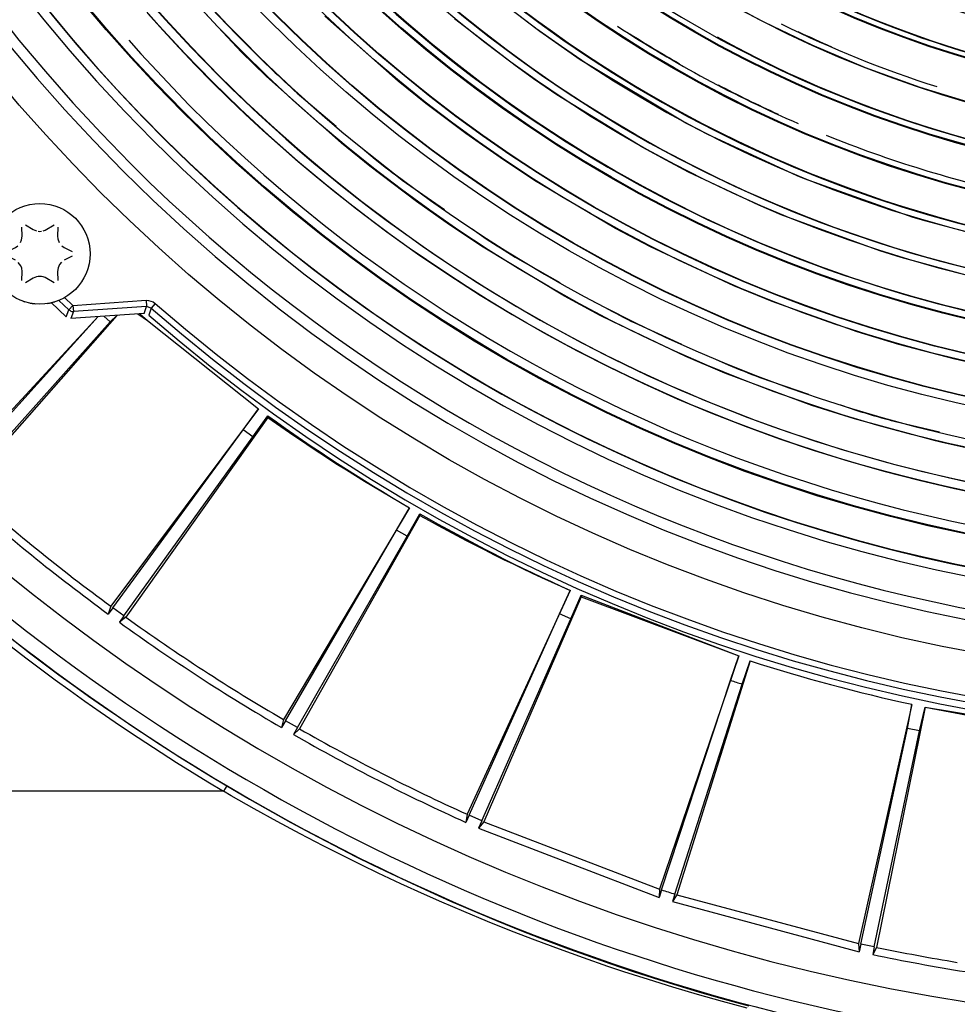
# Model space of a CAD drawing. Header units: millimetres. Extents: x -563 to -60, y -163 to 550.
# Tile 11 of 37: x -390 to -316, y -107 to -28. Entities that reach past the tile are written whole.
import ezdxf

# ---------------------------------------------------------------- set-up
doc = ezdxf.new("R2010")
doc.units = ezdxf.units.MM

# ---------------------------------------------------------------- blocks, each defined once
blk = doc.blocks.new('Blechschraube_ISO14585-ST4_2x16_3__1', base_point=(-392.665, -50.883))
at = {"color": 7, "linetype": 'Continuous'}
for p, q in [((-389.795, -44.572), (-389.19, -44.946)), ((-388.249, -45.004), (-387.534, -44.572)), ((-390.079, -45.489), (-390.1, -44.748)), ((-389.19, -44.946), (-388.939, -45.056)), ((-388.807, -45.085), (-388.665, -45.095)), ((-388.665, -45.095), (-388.522, -45.085)), ((-388.391, -45.056), (-388.249, -45.004)), ((-387.229, -44.748), (-387.25, -45.489)), ((-390.213, -45.99), (-390.12, -45.77)), ((-390.12, -45.77), (-390.079, -45.489)), ((-387.25, -45.489), (-387.23, -45.689)), ((-387.23, -45.689), (-387.117, -45.988)), ((-391.231, -46.707), (-390.604, -46.369)), ((-390.604, -46.369), (-390.424, -46.244)), ((-386.905, -46.244), (-386.725, -46.369)), ((-386.725, -46.369), (-386.098, -46.707)), ((-390.604, -47.396), (-391.231, -47.059)), ((-390.176, -47.846), (-390.383, -47.559)), ((-387.091, -47.736), (-387.209, -47.995)), ((-386.946, -47.558), (-387.091, -47.736)), ((-386.098, -47.059), (-386.725, -47.396)), ((-390.109, -48.034), (-390.176, -47.846)), ((-390.079, -48.277), (-390.109, -48.034)), ((-390.1, -49.017), (-390.079, -48.277)), ((-387.209, -47.995), (-387.25, -48.277)), ((-387.25, -48.277), (-387.229, -49.017)), ((-389.19, -48.82), (-389.795, -49.193)), ((-388.938, -48.709), (-389.19, -48.82)), ((-388.807, -48.681), (-388.938, -48.709)), ((-388.522, -48.681), (-388.807, -48.681)), ((-388.39, -48.709), (-388.522, -48.681)), ((-388.249, -48.761), (-388.39, -48.709)), ((-387.534, -49.193), (-388.249, -48.761))]:
    blk.add_line(p, q, dxfattribs=at)
blk.add_circle((-388.665, -46.883), 4, dxfattribs=at)
blk = doc.blocks.new('Isolier-Distanzhuelse-M4_6__4', base_point=(-392.619, -50.856))
at = {"color": 7, "linetype": 'Continuous'}
for p, q in [((-392.619, -47.401), (-392.591, -47.644)), ((-392.591, -47.644), (-392.544, -47.817)), ((-392.429, -48.235), (-392.364, -48.381)), ((-391.273, -49.901), (-390.966, -50.154)), ((-390.051, -50.624), (-389.871, -50.696)), ((-389.433, -50.799), (-389.275, -50.836)), ((-389.275, -50.836), (-389.01, -50.856))]:
    blk.add_line(p, q, dxfattribs=at)
for start, end in [(217.31705, 226.09751), (278.78018, 287.56108)]:
    blk.add_arc((-388.665, -46.883), 4, start, end, dxfattribs=at)
blk = doc.blocks.new('Stufenlinse__15', base_point=(-427.129, -85.347))
at = {"color": 1, "linetype": 'Continuous'}
for p, q in [((-372.61, -30.828), (-378.202, -24.828)), ((-348.872, -29.2), (-353.41, -25.701)), ((-331.363, -28.254), (-335.422, -26.025)), ((-378.854, -29.123), (-380.104, -27.728)), ((-360.141, -33.142), (-365.983, -27.959)), ((-350.836, -31.903), (-355.65, -28.184)), ((-330.951, -28.465), (-331.363, -28.254)), ((-327.195, -30.271), (-330.951, -28.465)), ((-377.581, -30.499), (-378.854, -29.123)), ((-345.653, -31.444), (-348.872, -29.2)), ((-381.569, -29.887), (-380.631, -30.962)), ((-376.288, -31.855), (-377.581, -30.499)), ((-322.929, -32.07), (-327.195, -30.271)), ((-380.631, -30.962), (-376.8, -35.019)), ((-380.631, -30.962), (-376.8, -35.019)), ((-370.654, -32.739), (-372.61, -30.828)), ((-374.973, -33.191), (-376.288, -31.855)), ((-349.369, -32.95), (-350.836, -31.903)), ((-345.394, -31.617), (-345.653, -31.444)), ((-337.24, -36.486), (-345.394, -31.617)), ((-318.575, -33.648), (-322.929, -32.07)), ((-364.648, -38.087), (-370.654, -32.739)), ((-373.637, -34.506), (-374.973, -33.191)), ((-357.945, -34.908), (-360.141, -33.142)), ((-347.509, -34.222), (-349.369, -32.95)), ((-314.146, -34.999), (-318.575, -33.648)), ((-368.182, -34.086), (-365.064, -36.731)), ((-340.65, -38.428), (-347.509, -34.222)), ((-372.281, -35.8), (-373.637, -34.506)), ((-354.764, -37.309), (-357.945, -34.908)), ((-370.905, -37.072), (-372.281, -35.8)), ((-336.828, -36.706), (-337.24, -36.486)), ((-335.501, -37.394), (-336.828, -36.706)), ((-369.51, -38.322), (-370.905, -37.072)), ((-351.764, -39.413), (-354.764, -37.309)), ((-328.375, -40.68), (-335.501, -37.394)), ((-368.097, -39.549), (-369.51, -38.322)), ((-362.397, -39.909), (-364.648, -38.087)), ((-363.009, -38.473), (-361.964, -39.36)), ((-338.815, -39.433), (-340.65, -38.428)), ((-366.666, -40.754), (-368.097, -39.549)), ((-358.692, -42.716), (-362.397, -39.909)), ((-349.275, -41.05), (-351.764, -39.413)), ((-337.018, -40.371), (-338.815, -39.433)), ((-331.43, -43.011), (-337.018, -40.371)), ((-327.798, -40.917), (-328.375, -40.68)), ((-365.215, -41.936), (-366.666, -40.754)), ((-359.811, -41.019), (-356.459, -43.359)), ((-342.829, -44.859), (-349.275, -41.05)), ((-319.14, -43.984), (-327.798, -40.917)), ((-363.749, -43.094), (-365.215, -41.936)), ((-356.05, -44.58), (-358.692, -42.716)), ((-329.653, -43.767), (-331.43, -43.011)), ((-362.269, -44.226), (-363.749, -43.094)), ((-321.8, -46.652), (-329.653, -43.767)), ((-360.771, -45.335), (-362.269, -44.226)), ((-353.506, -46.274), (-356.05, -44.58)), ((-318.394, -44.207), (-319.14, -43.984)), ((-313.46, -45.526), (-318.394, -44.207)), ((-359.256, -46.421), (-360.771, -45.335)), ((-354.25, -44.902), (-353.126, -45.687)), ((-340.051, -46.325), (-342.829, -44.859)), ((-357.885, -47.372), (-359.256, -46.421)), ((-346.889, -50.251), (-353.506, -46.274)), ((-333.416, -49.432), (-340.051, -46.325)), ((-320.11, -47.181), (-321.8, -46.652)), ((-356.187, -48.513), (-357.885, -47.372)), ((-350.827, -47.137), (-347.27, -49.153)), ((-314.24, -48.775), (-320.11, -47.181)), ((-354.633, -49.521), (-356.187, -48.513)), ((-353.063, -50.505), (-354.633, -49.521)), ((-330.362, -50.686), (-333.416, -49.432)), ((-386.362, -51.341), (-387.162, -50.588)), ((-386.69, -50.355), (-386.026, -50.981)), ((-386.026, -50.981), (-380.202, -50.582)), ((-380.202, -50.582), (-380.168, -51.074)), ((-380.202, -50.582), (-380.008, -50.588)), ((-380.008, -50.588), (-379.644, -50.711)), ((-379.487, -50.823), (-379.811, -51.194)), ((-379.644, -50.711), (-379.487, -50.823)), ((-351.479, -51.464), (-353.063, -50.505)), ((-344.057, -51.778), (-346.889, -50.251)), ((-344.927, -50.482), (-343.719, -51.129)), ((-323.611, -53.089), (-330.362, -50.686)), ((-386.56, -51.901), (-386.362, -51.341)), ((-386.026, -50.981), (-386.362, -51.341)), ((-385.992, -51.473), (-386.191, -52.032)), ((-386.026, -50.981), (-385.992, -51.473)), ((-380.168, -51.074), (-385.992, -51.473)), ((-380.356, -51.632), (-380.168, -51.074)), ((-379.811, -51.194), (-380.168, -51.074)), ((-379.811, -51.194), (-379.999, -51.752)), ((-349.89, -52.393), (-351.479, -51.464)), ((-348.291, -53.295), (-349.89, -52.393)), ((-343.085, -52.279), (-344.057, -51.778)), ((-337.245, -55.054), (-343.085, -52.279)), ((-341.309, -52.386), (-337.579, -54.061)), ((-320.297, -54.091), (-323.611, -53.089)), ((-346.677, -54.173), (-348.291, -53.295)), ((-345.051, -55.026), (-346.677, -54.173)), ((-315.8, -55.272), (-320.297, -54.091)), ((-343.419, -55.851), (-345.051, -55.026)), ((-334.135, -56.374), (-337.245, -55.054)), ((-335.122, -55.164), (-333.871, -55.726)), ((-313.503, -55.798), (-315.8, -55.272)), ((-341.785, -56.646), (-343.419, -55.851)), ((-327.198, -58.946), (-334.135, -56.374)), ((-340.139, -57.416), (-341.785, -56.646)), ((-331.342, -56.722), (-327.472, -58.04)), ((-338.482, -58.16), (-340.139, -57.416)), ((-336.859, -58.861), (-338.482, -58.16)), ((-335.156, -59.565), (-336.859, -58.861)), ((-323.826, -60.019), (-327.198, -58.946)), ((-324.921, -58.908), (-323.624, -59.35)), ((-333.489, -60.226), (-335.156, -59.565)), ((-331.811, -60.862), (-333.489, -60.226)), ((-317.36, -61.77), (-323.826, -60.019)), ((-321.013, -60.105), (-317.036, -61.054)), ((-330.125, -61.472), (-331.811, -60.862)), ((-329.392, -61.728), (-330.125, -61.472)), ((-328.444, -62.052), (-329.392, -61.728)), ((-316.835, -61.895), (-317.36, -61.77)), ((-313.221, -62.685), (-316.835, -61.895)), ((-326.766, -62.604), (-328.444, -62.052)), ((-325.08, -63.131), (-326.766, -62.604)), ((-323.387, -63.633), (-325.08, -63.131)), ((-321.751, -64.092), (-323.387, -63.633)), ((-320.01, -64.554), (-321.751, -64.092)), ((-318.538, -64.923), (-320.01, -64.554)), ((-316.636, -65.37), (-318.538, -64.923)), ((-314.941, -65.741), (-316.636, -65.37))]:
    blk.add_line(p, q, dxfattribs=at)
at = {"color": 7, "linetype": 'Continuous'}
for p, q in [((-386.56, -51.901), (-387.76, -50.767)), ((-380.356, -51.632), (-386.191, -52.032))]:
    blk.add_line(p, q, dxfattribs=at)
blk.add_circle((-290.129, 51.653), 132.472, dxfattribs=at)
at = {"color": 1, "linetype": 'Continuous'}
for radius in [123.328, 123.263, 116.581, 113.304, 113.304, 112.633, 112.601, 109.899, 109.321, 109.289, 106.622, 106.559, 105.976, 102.664, 96.599, 96.537, 93.259, 93.197, 89.919, 86.579, 86.518, 83.179]:
    blk.add_circle((-290.129, 51.653), radius, dxfattribs=at)
for centre, radius, start, end in [((-290.129, 51.653), 130.01, 315, 135), ((-290.129, 51.653), 130.01, 315, 135), ((-290.129, 51.653), 129.164, 45, 225), ((-290.129, 51.653), 129.164, 45, 225), ((-290.129, 51.653), 126.604, 315, 135), ((-290.129, 51.653), 126.604, 315, 135), ((-290.106, 51.63), 119.955, 315, 135), ((-290.129, 51.653), 119.227, 315, 135), ((-290.129, 51.653), 115.914, 242.46269, 128.28358), ((-290.129, 51.653), 92.757, 227.90323, 152.70492), ((-290.129, 51.653), 92.726, 270.73771, 124.67213), ((-290.129, 51.653), 130.01, 135, 315), ((-290.129, 51.653), 130.01, 135, 315), ((-290.129, 51.653), 129.164, 225, 45), ((-290.129, 51.653), 129.164, 225, 45), ((-290.129, 51.653), 126.604, 135, 315), ((-290.129, 51.653), 126.604, 135, 315), ((-290.121, 51.638), 125.868, 134.99813, 286.71242), ((-290.129, 51.653), 125.852, 135, 292.82609), ((-290.129, 51.653), 115.914, 129.62687, 242.46269), ((-290.129, 51.653), 122.572, 225, 45), ((-290.129, 51.653), 122.572, 225, 45), ((-290.106, 51.63), 119.955, 135, 315), ((-290.129, 51.63), 119.243, 134.99224, 224.99224), ((-290.129, 51.653), 119.227, 135, 315), ((-290.129, 51.653), 83.179, 225.00001, 196.01696), ((-290.129, 51.653), 103.218, 135, 315), ((-290.129, 51.653), 99.877, 135, 315), ((-290.129, 51.653), 99.382, 135, 33.75), ((-290.129, 51.653), 82.818, 225, 45), ((-290.129, 51.653), 82.818, 225, 45), ((-290.129, 51.653), 99.351, 145, 260.71429), ((-290.129, 51.653), 86.131, 242.99999, 333), ((-290.129, 51.653), 86.101, 225, 285), ((-290.107, 51.653), 102.679, 224.99125, 314.99125), ((-290.129, 51.653), 106.008, 225, 315), ((-290.129, 51.653), 115.946, 220.9702, 225.00005), ((-290.129, 51.653), 96.069, 236.84262, 246.59845), ((-290.129, 51.653), 89.444, 243.7696, 252.34224), ((-290.129, 51.653), 96.039, 237.52489, 240.27811), ((-290.129, 51.653), 92.726, 241.22951, 266.31147), ((-290.129, 51.653), 89.413, 244.70409, 246.59909), ((-290.129, 51.653), 115.946, 225.00002, 227.68659), ((-290.152, 51.653), 119.243, 225.00776, 315.00776), ((-290.129, 51.653), 96.039, 242.36671, 245.53561), ((-290.129, 51.653), 96.069, 248.02419, 257.67859), ((-290.129, 51.652), 115.946, 231.71619, 233.05948), ((-290.129, 51.653), 115.946, 237.08968, 238.43297), ((-290.129, 51.653), 135.963, 228.91164, 311.08836), ((-290.129, 51.653), 136.456, 228.91164, 311.08836), ((-288.91, 51.026), 115.93, 241.78492, 243.1283), ((-290.129, 51.653), 115.946, 247.83596, 249.17925), ((-290.129, 51.653), 115.946, 253.2089, 254.55218)]:
    blk.add_arc(centre, radius, start, end, dxfattribs=at)
at = {"color": 7, "linetype": 'Continuous'}
blk.add_arc((-290.129, 51.653), 137, 229.00569, 310.99431, dxfattribs=at)
at = {"color": 1, "linetype": 'Continuous'}
blk.add_spline([(-386.362, -51.341), (-386.347, -51.349), (-386.245, -51.404), (-386.125, -51.46), (-385.992, -51.473)], degree=3, dxfattribs=at)
blk = doc.blocks.new('Kalibbriereinheit__16', base_point=(-427.129, -85.347))
blk.add_blockref('Stufenlinse__15', (-427.129, -85.347))
blk = doc.blocks.new('Elektronikeinheit_kpl___17', base_point=(-427.129, -85.347))
blk.add_blockref('Kalibbriereinheit__16', (-427.129, -85.347))
blk = doc.blocks.new('Frontteil__24', base_point=(-456.747, -152.348))
at = {"color": 1, "linetype": 'Continuous'}
for p, q in [((-373.779, -89.217), (-374.034, -89.647)), ((-373.779, -89.217), (-371.969, -90.277)), ((-374.034, -89.647), (-445.393, -89.647)), ((-373.429, -89.999), (-374.034, -89.647)), ((-371.609, -91.036), (-373.429, -89.999)), ((-371.969, -90.277), (-370.149, -91.311)), ((-369.783, -92.046), (-371.609, -91.036)), ((-370.149, -91.311), (-368.677, -92.126)), ((-367.948, -93.031), (-369.783, -92.046)), ((-368.677, -92.126), (-367.1, -92.977)), ((-366.106, -93.991), (-367.948, -93.031)), ((-367.1, -92.977), (-365.262, -93.942)), ((-364.418, -94.845), (-366.106, -93.991)), ((-365.262, -93.942), (-363.522, -94.829)), ((-363.022, -95.533), (-364.418, -94.845)), ((-363.522, -94.829), (-362.184, -95.493)), ((-361.731, -96.156), (-363.022, -95.533)), ((-362.184, -95.493), (-360.722, -96.201)), ((-359.92, -97.006), (-361.731, -96.156)), ((-360.722, -96.201), (-359.086, -96.973)), ((-358.049, -97.857), (-359.92, -97.006)), ((-359.086, -96.973), (-357.235, -97.821)), ((-356.659, -98.471), (-358.049, -97.857)), ((-357.235, -97.821), (-355.97, -98.384)), ((-354.915, -99.221), (-356.659, -98.471)), ((-355.97, -98.384), (-354.09, -99.198)), ((-353.024, -100.007), (-354.915, -99.221)), ((-354.09, -99.198), (-352.203, -99.987)), ((-351.126, -100.769), (-353.024, -100.007)), ((-352.203, -99.987), (-350.308, -100.752)), ((-349.221, -101.507), (-351.126, -100.769)), ((-350.308, -100.752), (-348.406, -101.493)), ((-347.307, -102.221), (-349.221, -101.507)), ((-348.406, -101.493), (-346.573, -102.181)), ((-345.385, -102.912), (-347.307, -102.221)), ((-346.573, -102.181), (-345.217, -102.674)), ((-343.455, -103.579), (-345.385, -102.912)), ((-345.217, -102.674), (-343.293, -103.351)), ((-343.293, -103.351), (-341.36, -104.004)), ((-342.164, -104.011), (-343.455, -103.579)), ((-340.219, -104.639), (-342.164, -104.011)), ((-341.36, -104.004), (-339.419, -104.633)), ((-338.266, -105.243), (-340.219, -104.639)), ((-339.419, -104.633), (-337.889, -105.11)), ((-336.304, -105.824), (-338.266, -105.243)), ((-337.889, -105.11), (-336.163, -105.628)), ((-336.163, -105.628), (-334.198, -106.194)), ((-334.332, -106.382), (-336.304, -105.824)), ((-332.352, -106.915), (-334.332, -106.382)), ((-334.198, -106.194), (-332.224, -106.735))]:
    blk.add_line(p, q, dxfattribs=at)
for centre, radius, start, end in [((-290.129, 51.653), 162.615, 223.02516, 259.74684), ((-290.176, 51.677), 163.817, 223.00918, 260.61443), ((-290.129, 51.653), 163.834, 222.99177, 239.29785), ((-290.129, 51.653), 164.334, 222.99177, 239.29785)]:
    blk.add_arc(centre, radius, start, end, dxfattribs=at)
blk = doc.blocks.new('Linsengehaeuse__52', base_point=(-448.248, -106.466))
at = {"color": 7, "linetype": 'Continuous'}
for p, q in [((-380.851, -51.666), (-380.098, -52.177)), ((-380.692, -51.655), (-380.098, -52.177)), ((-384.009, -51.882), (-395.729, -64.527)), ((-395.589, -64.654), (-384.009, -51.882)), ((-394.775, -65.387), (-383.075, -52.302)), ((-382.525, -51.781), (-394.634, -65.513)), ((-383.075, -52.302), (-383.575, -51.853)), ((-383.075, -52.302), (-382.525, -51.781)), ((-380.098, -52.177), (-371.259, -59.221)), ((-380.098, -52.177), (-371.259, -59.221)), ((-371.259, -59.221), (-383.006, -74.929)), ((-372.488, -60.876), (-371.259, -59.221)), ((-370.516, -59.901), (-381.815, -75.795)), ((-371.7, -61.448), (-370.506, -59.768)), ((-370.506, -59.768), (-370.516, -59.901)), ((-382.854, -75.04), (-372.488, -60.876)), ((-371.7, -61.448), (-372.488, -60.876)), ((-381.968, -75.684), (-371.7, -61.448)), ((-359.225, -67.094), (-369.266, -83.944)), ((-360.274, -68.868), (-359.225, -67.094)), ((-358.416, -67.692), (-367.99, -84.68)), ((-359.431, -69.355), (-358.419, -67.56)), ((-358.419, -67.56), (-358.416, -67.692)), ((-369.103, -84.039), (-360.274, -68.868)), ((-359.431, -69.355), (-360.274, -68.868)), ((-368.154, -84.587), (-359.431, -69.355)), ((-346.434, -73.666), (-354.659, -91.473)), ((-345.567, -74.176), (-353.313, -92.072)), ((-347.292, -75.54), (-346.434, -73.666)), ((-346.403, -75.936), (-345.584, -74.045)), ((-345.584, -74.045), (-333.026, -78.865)), ((-345.584, -74.045), (-345.567, -74.176)), ((-345.567, -74.176), (-333.026, -78.865)), ((-383.006, -74.929), (-383.229, -75.545)), ((-382.854, -75.04), (-383.229, -75.545)), ((-381.968, -75.684), (-382.854, -75.04)), ((-381.968, -75.684), (-382.332, -76.197)), ((-381.815, -75.795), (-382.332, -76.197)), ((-354.487, -91.55), (-347.292, -75.54)), ((-353.486, -91.996), (-346.403, -75.936)), ((-346.403, -75.936), (-347.292, -75.54)), ((-333.026, -78.865), (-339.345, -97.434)), ((-333.683, -80.818), (-333.026, -78.865)), ((-332.11, -79.282), (-337.944, -97.889)), ((-332.758, -81.119), (-332.11, -79.282)), ((-339.166, -97.493), (-333.683, -80.818)), ((-338.123, -97.832), (-332.758, -81.119)), ((-319.24, -82.731), (-323.491, -101.762)), ((-318.194, -82.953), (-322.051, -102.068)), ((-319.598, -84.645), (-319.24, -82.731)), ((-318.646, -84.848), (-318.194, -82.953)), ((-318.194, -82.953), (-312.402, -83.916)), ((-318.194, -82.953), (-312.629, -83.994)), ((-369.266, -83.944), (-369.423, -84.579)), ((-369.103, -84.039), (-369.423, -84.579)), ((-368.154, -84.587), (-369.103, -84.039)), ((-368.154, -84.587), (-368.463, -85.134)), ((-367.99, -84.68), (-368.463, -85.134)), ((-323.307, -101.802), (-319.598, -84.645)), ((-322.235, -102.03), (-318.646, -84.848)), ((-318.646, -84.848), (-319.598, -84.645)), ((-354.659, -91.473), (-354.749, -92.122)), ((-354.487, -91.55), (-354.749, -92.122)), ((-353.486, -91.996), (-354.487, -91.55)), ((-353.486, -91.996), (-353.735, -92.573)), ((-353.313, -92.072), (-353.735, -92.573)), ((-353.313, -92.072), (-339.345, -97.434)), ((-353.735, -92.573), (-339.366, -98.089)), ((-339.345, -97.434), (-339.366, -98.089)), ((-339.166, -97.493), (-339.366, -98.089)), ((-338.123, -97.832), (-338.311, -98.431)), ((-337.944, -97.889), (-338.311, -98.431)), ((-337.944, -97.889), (-323.491, -101.762)), ((-338.311, -98.431), (-323.444, -102.415)), ((-323.491, -101.762), (-323.444, -102.415)), ((-323.307, -101.802), (-323.444, -102.415)), ((-322.235, -102.03), (-323.307, -101.802)), ((-322.235, -102.03), (-322.359, -102.646)), ((-322.051, -102.068), (-322.359, -102.646))]:
    blk.add_line(p, q, dxfattribs=at)
for centre, radius, start, end in [((-290.129, 51.653), 160, 188.79581, 261.20419), ((-291.109, 52.283), 137.443, 234.70764, 240.29094), ((-290.129, 51.653), 137.387, 234.1941, 239.8059), ((-290.129, 51.653), 157, 228.26879, 233.73121), ((-290.129, 51.653), 157.628, 228.20157, 233.79843), ((-290.129, 51.653), 137.387, 240.1941, 245.8059), ((-291.169, 52.177), 137.443, 240.70764, 246.29094), ((-290.129, 51.653), 157, 234.26879, 239.73121), ((-290.129, 51.653), 157.628, 234.20157, 239.79843), ((-290.129, 51.653), 137.5, 252.2228, 257.7772), ((-290.129, 51.653), 137.5, 252.2228, 257.7772), ((-290.129, 51.653), 139.447, 251.8, 252.2), ((-290.129, 51.653), 157.628, 240.20157, 245.79843), ((-290.129, 51.653), 157, 240.26879, 245.73121), ((-290.129, 51.653), 157, 251.8, 252.2), ((-290.129, 51.653), 157, 258.26879, 260.65259), ((-290.129, 51.653), 157.628, 258.20157, 260.92156)]:
    blk.add_arc(centre, radius, start, end, dxfattribs=at)
blk = doc.blocks.new('Linsengehaeuse_kpl___56', base_point=(-469.229, -134.44))
blk.add_blockref('Linsengehaeuse__52', (-448.248, -106.466))
blk = doc.blocks.new('Linsengehaeuse__79', base_point=(-448.248, -106.466))
at = {"color": 7, "linetype": 'Continuous'}
for p, q in [((-380.851, -51.666), (-380.098, -52.177)), ((-380.692, -51.655), (-380.098, -52.177)), ((-384.009, -51.882), (-395.729, -64.527)), ((-395.589, -64.654), (-384.009, -51.882)), ((-394.775, -65.387), (-383.075, -52.302)), ((-382.525, -51.781), (-394.634, -65.513)), ((-383.075, -52.302), (-383.575, -51.853)), ((-383.075, -52.302), (-382.525, -51.781)), ((-380.098, -52.177), (-371.259, -59.221)), ((-380.098, -52.177), (-371.259, -59.221)), ((-371.259, -59.221), (-383.006, -74.929)), ((-372.488, -60.876), (-371.259, -59.221)), ((-370.516, -59.901), (-381.815, -75.795)), ((-371.7, -61.448), (-370.506, -59.768)), ((-370.506, -59.768), (-370.516, -59.901)), ((-382.854, -75.04), (-372.488, -60.876)), ((-371.7, -61.448), (-372.488, -60.876)), ((-381.968, -75.684), (-371.7, -61.448)), ((-359.225, -67.094), (-369.266, -83.944)), ((-360.274, -68.868), (-359.225, -67.094)), ((-358.416, -67.692), (-367.99, -84.68)), ((-359.431, -69.355), (-358.419, -67.56)), ((-358.419, -67.56), (-358.416, -67.692)), ((-369.103, -84.039), (-360.274, -68.868)), ((-359.431, -69.355), (-360.274, -68.868)), ((-368.154, -84.587), (-359.431, -69.355)), ((-346.434, -73.666), (-354.659, -91.473)), ((-345.567, -74.176), (-353.313, -92.072)), ((-347.292, -75.54), (-346.434, -73.666)), ((-346.403, -75.936), (-345.584, -74.045)), ((-345.584, -74.045), (-333.026, -78.865)), ((-345.584, -74.045), (-345.567, -74.176)), ((-345.567, -74.176), (-333.026, -78.865)), ((-383.006, -74.929), (-383.229, -75.545)), ((-382.854, -75.04), (-383.229, -75.545)), ((-381.968, -75.684), (-382.854, -75.04)), ((-381.968, -75.684), (-382.332, -76.197)), ((-381.815, -75.795), (-382.332, -76.197)), ((-354.487, -91.55), (-347.292, -75.54)), ((-353.486, -91.996), (-346.403, -75.936)), ((-346.403, -75.936), (-347.292, -75.54)), ((-333.026, -78.865), (-339.345, -97.434)), ((-333.683, -80.818), (-333.026, -78.865)), ((-332.11, -79.282), (-337.944, -97.889)), ((-332.758, -81.119), (-332.11, -79.282)), ((-339.166, -97.493), (-333.683, -80.818)), ((-338.123, -97.832), (-332.758, -81.119)), ((-319.24, -82.731), (-323.491, -101.762)), ((-318.194, -82.953), (-322.051, -102.068)), ((-319.598, -84.645), (-319.24, -82.731)), ((-318.646, -84.848), (-318.194, -82.953)), ((-318.194, -82.953), (-312.402, -83.916)), ((-318.194, -82.953), (-312.629, -83.994)), ((-369.266, -83.944), (-369.423, -84.579)), ((-369.103, -84.039), (-369.423, -84.579)), ((-368.154, -84.587), (-369.103, -84.039)), ((-368.154, -84.587), (-368.463, -85.134)), ((-367.99, -84.68), (-368.463, -85.134)), ((-323.307, -101.802), (-319.598, -84.645)), ((-322.235, -102.03), (-318.646, -84.848)), ((-318.646, -84.848), (-319.598, -84.645)), ((-354.659, -91.473), (-354.749, -92.122)), ((-354.487, -91.55), (-354.749, -92.122)), ((-353.486, -91.996), (-354.487, -91.55)), ((-353.486, -91.996), (-353.735, -92.573)), ((-353.313, -92.072), (-353.735, -92.573)), ((-353.313, -92.072), (-339.345, -97.434)), ((-353.735, -92.573), (-339.366, -98.089)), ((-339.345, -97.434), (-339.366, -98.089)), ((-339.166, -97.493), (-339.366, -98.089)), ((-338.123, -97.832), (-338.311, -98.431)), ((-337.944, -97.889), (-338.311, -98.431)), ((-337.944, -97.889), (-323.491, -101.762)), ((-338.311, -98.431), (-323.444, -102.415)), ((-323.491, -101.762), (-323.444, -102.415)), ((-323.307, -101.802), (-323.444, -102.415)), ((-322.235, -102.03), (-323.307, -101.802)), ((-322.235, -102.03), (-322.359, -102.646)), ((-322.051, -102.068), (-322.359, -102.646))]:
    blk.add_line(p, q, dxfattribs=at)
for centre, radius, start, end in [((-290.129, 51.653), 160, 188.79581, 261.20419), ((-291.109, 52.283), 137.443, 234.70764, 240.29094), ((-290.129, 51.653), 137.387, 234.1941, 239.8059), ((-290.129, 51.653), 157, 228.26879, 233.73121), ((-290.129, 51.653), 157.628, 228.20157, 233.79843), ((-290.129, 51.653), 137.387, 240.1941, 245.8059), ((-291.169, 52.177), 137.443, 240.70764, 246.29094), ((-290.129, 51.653), 157, 234.26879, 239.73121), ((-290.129, 51.653), 157.628, 234.20157, 239.79843), ((-290.129, 51.653), 137.5, 252.2228, 257.7772), ((-290.129, 51.653), 137.5, 252.2228, 257.7772), ((-290.129, 51.653), 139.447, 251.8, 252.2), ((-290.129, 51.653), 157.628, 240.20157, 245.79843), ((-290.129, 51.653), 157, 240.26879, 245.73121), ((-290.129, 51.653), 157, 251.8, 252.2), ((-290.129, 51.653), 157, 258.26879, 260.65259), ((-290.129, 51.653), 157.628, 258.20157, 260.92156)]:
    blk.add_arc(centre, radius, start, end, dxfattribs=at)
blk = doc.blocks.new('Linsengehaeuse_kpl_-Mot-L4_0006142__86', base_point=(-469.229, -134.44))
blk.add_blockref('Linsengehaeuse__79', (-448.248, -106.466))
blk = doc.blocks.new('Gehaeuse_kpl__87', base_point=(-469.229, -152.348))
for name, p in [('Linsengehaeuse_kpl___56', (-469.229, -134.44)), ('Linsengehaeuse_kpl_-Mot-L4_0006142__86', (-469.229, -134.44)), ('Frontteil__24', (-456.747, -152.348))]:
    blk.add_blockref(name, p)
blk = doc.blocks.new('L10-für-dxf-Internet__113', base_point=(-562.569, -163.347))
for name, p in [('Gehaeuse_kpl__87', (-469.229, -152.348)), ('Elektronikeinheit_kpl___17', (-427.129, -85.347)), ('Blechschraube_ISO14585-ST4_2x16_3__1', (-392.665, -50.883)), ('Isolier-Distanzhuelse-M4_6__4', (-392.619, -50.856))]:
    blk.add_blockref(name, p)
blk = doc.blocks.new('AllgA', base_point=(-118, 205))
blk.add_blockref('L10-für-dxf-Internet__113', (-562.569, -163.347))

msp = doc.modelspace()

# ---------------------------------------------------------------- block references
msp.add_blockref('AllgA', (-118, 205))

doc.saveas('drawing.dxf')
